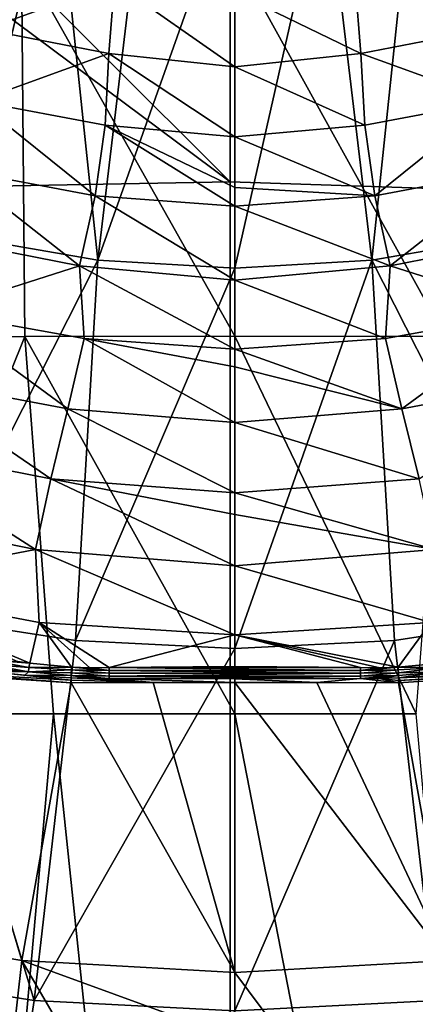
# Model space of a CAD drawing. Header units: metres. Extents: x -109 to 109, y -144 to 54.
# Tile 91 of 150: x -1.7 to 1.42, y -41.18 to -33.41. Entities that reach past the tile are written whole.
import ezdxf

# ---------------------------------------------------------------- set-up
doc = ezdxf.new("R2010")
doc.units = ezdxf.units.M
doc.layers.add('solid_20062313_XXX', color=7, linetype='CONTINUOUS')

msp = doc.modelspace()

# ---------------------------------------------------------------- linework, layer by layer
at = {"layer": 'solid_20062313_XXX'}
for points in [[(-0.037755, -34.693718, -19.326387), (-18.923677, -20.625799, -19.320473), (-14.15034, -20.625799, -19.350346)], [(-18.923677, -35.040936, -19.255531), (-18.923677, -20.625799, -19.320473), (-0.037755, -34.693718, -19.326387)], [(-0.037755, -34.693718, -19.326387), (-14.15034, -20.625799, -19.350346), (-0.037755, -20.625799, -19.388235)], [(18.848169, -35.316036, -19.253569), (-0.037755, -20.625799, -19.388235), (14.15034, -20.625799, -19.350346)], [(-0.037755, -34.693718, -19.326387), (-0.037755, -20.625799, -19.388235), (18.848169, -35.316036, -19.253569)], [(-2.104215, -31.907114, 71.223457), (-1.417685, -32.1049, 71.223557), (-2.147179, -35.126446, 70.3787)], [(2.147179, -35.126446, 70.3787), (1.417685, -32.1049, 71.223557), (2.104215, -31.907114, 71.223457)], [(-1.417685, -32.1049, 71.223557), (-1.080635, -35.311043, 70.378792), (-2.147179, -35.126446, 70.3787)], [(-1.417685, -32.1049, 71.223557), (-0.713328, -32.224575, 71.223618), (-1.080635, -35.311043, 70.378792)], [(1.080635, -35.311043, 70.378792), (0.713328, -32.224575, 71.223618), (1.417685, -32.1049, 71.223557)], [(2.147179, -35.126446, 70.3787), (1.080635, -35.311043, 70.378792), (1.417685, -32.1049, 71.223557)], [(-0.713328, -32.224575, 71.223618), (0, -32.264633, 71.22364), (-1.080635, -35.311043, 70.378792)], [(0, -35.372841, 70.37883), (0, -32.264633, 71.22364), (0.713328, -32.224575, 71.223618)], [(1.080635, -35.311043, 70.378792), (0, -35.372841, 70.37883), (0.713328, -32.224575, 71.223618)], [(-1.080635, -35.311043, 70.378792), (0, -32.264633, 71.22364), (0, -35.372841, 70.37883)], [(-1.683506, -32.92067, 80.349571), (-3.35956, -32.94305, 80.183174), (-3.311292, -35.923771, 80.492386)], [(-1.683506, -32.92067, 80.349571), (-3.311292, -35.923771, 80.492386), (-1.659117, -35.913036, 80.652893)], [(0, -32.913197, 80.405121), (-1.683506, -32.92067, 80.349571), (0, -35.909454, 80.706482)], [(-1.683506, -32.92067, 80.349571), (-1.659117, -35.913036, 80.652893), (0, -35.909454, 80.706482)], [(0, -32.913197, 80.405121), (0, -35.909454, 80.706482), (1.659117, -35.913036, 80.652893)], [(1.683506, -32.92067, 80.349571), (0, -32.913197, 80.405121), (1.659117, -35.913036, 80.652893)], [(-1.973179, -33.49226, 69.047287), (-0.949324, -33.119831, 69.147163), (-1.882404, -32.934227, 69.147163)], [(1.882404, -32.934227, 69.147163), (0.949324, -33.119831, 69.147163), (1.973178, -33.49226, 69.047287)], [(-1.973179, -33.49226, 69.047287), (-0.994635, -33.681385, 69.047287), (-0.949324, -33.119831, 69.147163)], [(-0.994635, -33.681385, 69.047287), (0, -33.785461, 69.040131), (-0.949324, -33.119831, 69.147163)], [(0, -33.785461, 69.040131), (0, -33.196514, 69.144577), (-0.949324, -33.119831, 69.147163)], [(0.949324, -33.119831, 69.147163), (0, -33.196514, 69.144577), (0.994634, -33.681385, 69.047287)], [(0.949324, -33.119831, 69.147163), (0.994634, -33.681385, 69.047287), (1.973178, -33.49226, 69.047287)], [(0.994634, -33.681385, 69.047287), (0, -33.196514, 69.144577), (0, -33.785461, 69.040131)], [(-2.034517, -34.057636, 68.949112), (-0.994635, -33.681385, 69.047287), (-1.973179, -33.49226, 69.047287)], [(1.973178, -33.49226, 69.047287), (0.994634, -33.681385, 69.047287), (2.034517, -34.057636, 68.949112)], [(-1.024918, -34.24501, 68.949112), (-0.994635, -33.681385, 69.047287), (-2.034517, -34.057636, 68.949112)], [(0, -34.338478, 68.943817), (-0.994635, -33.681385, 69.047287), (-1.024918, -34.24501, 68.949112)], [(0, -34.338478, 68.943817), (0, -33.785461, 69.040131), (-0.994635, -33.681385, 69.047287)], [(0.994634, -33.681385, 69.047287), (0, -33.785461, 69.040131), (1.024918, -34.24501, 68.949112)], [(0.994634, -33.681385, 69.047287), (1.024918, -34.24501, 68.949112), (2.034517, -34.057636, 68.949112)], [(1.024918, -34.24501, 68.949112), (0, -33.785461, 69.040131), (0, -34.338478, 68.943817)], [(-2.034517, -34.057636, 68.949112), (-2.191494, -34.599075, 68.852959), (-1.104159, -34.802868, 68.852959)], [(-1.024918, -34.24501, 68.949112), (-2.034517, -34.057636, 68.949112), (-1.104159, -34.802868, 68.852959)], [(2.034517, -34.057636, 68.949112), (1.024918, -34.24501, 68.949112), (1.104159, -34.802868, 68.852959)], [(2.034517, -34.057636, 68.949112), (1.104159, -34.802868, 68.852959), (2.191494, -34.599075, 68.852959)], [(-1.024918, -34.24501, 68.949112), (-1.104159, -34.802868, 68.852959), (0, -34.883396, 68.850891)], [(-1.024918, -34.24501, 68.949112), (0, -34.883396, 68.850891), (0, -34.736458, 68.875732)], [(0, -34.338478, 68.943817), (-1.024918, -34.24501, 68.949112), (0, -34.736458, 68.875732)], [(1.024918, -34.24501, 68.949112), (0, -34.338478, 68.943817), (1.104159, -34.802868, 68.852959)], [(1.104159, -34.802868, 68.852959), (0, -34.338478, 68.943817), (0, -34.736458, 68.875732)], [(-2.191494, -34.599075, 68.852959), (-2.432422, -35.119141, 68.759308), (-1.226418, -35.355652, 68.759308)], [(-1.104159, -34.802868, 68.852959), (-2.191494, -34.599075, 68.852959), (-1.226418, -35.355652, 68.759308)], [(1.226418, -35.355652, 68.759308), (2.191494, -34.599075, 68.852959), (1.104159, -34.802868, 68.852959)], [(2.432422, -35.119141, 68.759308), (2.191494, -34.599075, 68.852959), (1.226418, -35.355652, 68.759308)], [(-18.923677, -35.040936, -19.255531), (-0.037755, -34.693718, -19.326387), (-0.037755, -48.760548, -19.140852)], [(-0.037755, -48.760548, -19.140852), (-0.037755, -34.693718, -19.326387), (18.848169, -35.316036, -19.253569)], [(1.104159, -34.802868, 68.852959), (0, -34.736458, 68.875732), (0, -34.883396, 68.850891)], [(-1.104159, -34.802868, 68.852959), (-1.226418, -35.355652, 68.759308), (0, -35.469498, 68.753662)], [(-1.104159, -34.802868, 68.852959), (0, -35.469498, 68.753662), (0, -34.883396, 68.850891)], [(1.226418, -35.355652, 68.759308), (1.104159, -34.802868, 68.852959), (0, -34.883396, 68.850891)], [(1.226418, -35.355652, 68.759308), (0, -34.883396, 68.850891), (0, -35.469498, 68.753662)], [(-18.923677, -49.454903, -19.060717), (-18.923677, -35.040936, -19.255531), (-0.037755, -48.760548, -19.140852)], [(-2.147179, -35.126446, 70.3787), (-1.080635, -35.311043, 70.378792), (-2.505692, -38.11924, 69.207649)], [(-1.226418, -35.355652, 68.759308), (-2.432422, -35.119141, 68.759308), (-2.362687, -35.718727, 68.668877)], [(2.505871, -38.119205, 69.207649), (1.080635, -35.311043, 70.378792), (2.147179, -35.126446, 70.3787)], [(2.432422, -35.119141, 68.759308), (1.226418, -35.355652, 68.759308), (2.362687, -35.718727, 68.668877)], [(-1.080635, -35.311043, 70.378792), (-1.259274, -38.309696, 69.207748), (-2.505692, -38.11924, 69.207649)], [(-1.080635, -35.311043, 70.378792), (0, -35.372841, 70.37883), (-1.259274, -38.309696, 69.207748)], [(-0.037755, -48.760548, -19.140852), (18.848169, -35.316036, -19.253569), (18.848169, -50.005032, -19.051249)], [(0, -38.373398, 69.207787), (0, -35.372841, 70.37883), (1.080635, -35.311043, 70.378792)], [(1.259365, -38.309685, 69.207748), (0, -38.373398, 69.207787), (1.080635, -35.311043, 70.378792)], [(2.505871, -38.119205, 69.207649), (1.259365, -38.309685, 69.207748), (1.080635, -35.311043, 70.378792)], [(-1.226418, -35.355652, 68.759308), (-2.362687, -35.718727, 68.668877), (-1.189641, -35.928867, 68.668877)], [(-1.259274, -38.309696, 69.207748), (0, -35.372841, 70.37883), (0, -38.373398, 69.207787)], [(-1.226418, -35.355652, 68.759308), (-1.189641, -35.928867, 68.668877), (0, -36.01226, 68.66684)], [(-1.226418, -35.355652, 68.759308), (0, -36.01226, 68.66684), (0, -35.469498, 68.753662)], [(1.226418, -35.355652, 68.759308), (0, -35.469498, 68.753662), (1.189641, -35.928867, 68.668877)], [(1.226418, -35.355652, 68.759308), (1.189641, -35.928867, 68.668877), (2.362687, -35.718727, 68.668877)], [(1.189641, -35.928867, 68.668877), (0, -35.469498, 68.753662), (0, -36.01226, 68.66684)], [(-2.362687, -35.718727, 68.668877), (-2.615849, -36.238152, 68.582809), (-1.318048, -36.482399, 68.582809)], [(-1.189641, -35.928867, 68.668877), (-2.362687, -35.718727, 68.668877), (-1.318048, -36.482399, 68.582809)], [(1.318048, -36.482399, 68.582809), (2.362687, -35.718727, 68.668877), (1.189641, -35.928867, 68.668877)], [(2.615849, -36.238152, 68.582809), (2.362687, -35.718727, 68.668877), (1.318048, -36.482399, 68.582809)], [(-1.659117, -35.913036, 80.652893), (-3.311292, -35.923771, 80.492386), (-2.856882, -38.888706, 80.649323)], [(-1.659117, -35.913036, 80.652893), (-2.856882, -38.888706, 80.649323), (-1.430556, -38.888649, 80.767365)], [(0, -35.909454, 80.706482), (-1.659117, -35.913036, 80.652893), (0, -38.88863, 80.806755)], [(-1.659117, -35.913036, 80.652893), (-1.430556, -38.888649, 80.767365), (0, -38.88863, 80.806755)], [(-1.189641, -35.928867, 68.668877), (-1.318048, -36.482399, 68.582809), (0, -36.591347, 68.578827)], [(-1.189641, -35.928867, 68.668877), (0, -36.591347, 68.578827), (0, -36.152981, 68.644958)], [(0, -36.01226, 68.66684), (-1.189641, -35.928867, 68.668877), (0, -36.152981, 68.644958)], [(0, -35.909454, 80.706482), (0, -38.88863, 80.806755), (1.430556, -38.888649, 80.767365)], [(1.659117, -35.913036, 80.652893), (0, -35.909454, 80.706482), (1.430556, -38.888649, 80.767365)], [(1.318048, -36.482399, 68.582809), (1.189641, -35.928867, 68.668877), (0, -36.01226, 68.66684)], [(1.318048, -36.482399, 68.582809), (0, -36.01226, 68.66684), (0, -36.152981, 68.644958)], [(1.318048, -36.482399, 68.582809), (0, -36.152981, 68.644958), (0, -36.591347, 68.578827)], [(-2.615849, -36.238152, 68.582809), (-2.883723, -36.753304, 68.503174), (-1.454123, -37.035557, 68.503174)], [(-1.318048, -36.482399, 68.582809), (-2.615849, -36.238152, 68.582809), (-1.454123, -37.035557, 68.503174)], [(2.615849, -36.238152, 68.582809), (1.318048, -36.482399, 68.582809), (1.454123, -37.035557, 68.503174)], [(-1.318048, -36.482399, 68.582809), (-1.454123, -37.035557, 68.503174), (0, -37.145897, 68.501083)], [(-1.318048, -36.482399, 68.582809), (0, -37.145897, 68.501083), (0, -36.591347, 68.578827)], [(1.318048, -36.482399, 68.582809), (0, -36.591347, 68.578827), (1.454123, -37.035557, 68.503174)], [(1.454123, -37.035557, 68.503174), (0, -36.591347, 68.578827), (0, -37.145897, 68.501083)], [(-2.883723, -36.753304, 68.503174), (-3.121812, -37.276657, 68.434402), (-1.575027, -37.591835, 68.434402)], [(-1.454123, -37.035557, 68.503174), (-2.883723, -36.753304, 68.503174), (-1.575027, -37.591835, 68.434402)], [(-1.454123, -37.035557, 68.503174), (-1.575027, -37.591835, 68.434402), (0, -37.722687, 68.431747)], [(-1.454123, -37.035557, 68.503174), (0, -37.722687, 68.431747), (0, -37.317856, 68.478813)], [(0, -37.145897, 68.501083), (-1.454123, -37.035557, 68.503174), (0, -37.317856, 68.478813)], [(1.454123, -37.035557, 68.503174), (0, -37.145897, 68.501083), (1.575027, -37.591835, 68.434402)], [(1.575027, -37.591835, 68.434402), (0, -37.145897, 68.501083), (0, -37.317856, 68.478813)], [(-1.575027, -37.591835, 68.434402), (-3.121812, -37.276657, 68.434402), (-3.066695, -37.880226, 68.392113)], [(1.575027, -37.591835, 68.434402), (0, -37.317856, 68.478813), (0, -37.722687, 68.431747)], [(-1.575027, -37.591835, 68.434402), (-3.066695, -37.880226, 68.392113), (-1.545382, -38.169781, 68.392113)], [(-1.575027, -37.591835, 68.434402), (-1.545382, -38.169781, 68.392113), (0, -38.266788, 68.392113)], [(0, -37.722687, 68.431747), (-1.575027, -37.591835, 68.434402), (0, -38.266788, 68.392113)], [(1.575027, -37.591835, 68.434402), (0, -37.722687, 68.431747), (1.545382, -38.169781, 68.392113)], [(0, -37.722687, 68.431747), (0, -38.266788, 68.392113), (1.545382, -38.169781, 68.392113)], [(-3.066695, -37.880226, 68.392113), (-1.71398, -38.476006, 68.321266), (-1.619432, -38.489246, 68.321114)], [(-1.545382, -38.169781, 68.392113), (-3.066695, -37.880226, 68.392113), (-1.619432, -38.489246, 68.321114)], [(-1.584935, -41.150051, 67.723793), (-3.152899, -40.904583, 67.723663), (-2.505692, -38.11924, 69.207649)], [(-1.584935, -41.150051, 67.723793), (-2.505692, -38.11924, 69.207649), (-1.259274, -38.309696, 69.207748)], [(1.588186, -41.149712, 67.723793), (1.259365, -38.309685, 69.207748), (2.505871, -38.119205, 69.207649)], [(-1.545382, -38.169781, 68.392113), (-1.619432, -38.489246, 68.321114), (-1.288866, -38.520756, 68.322548)], [(-1.545382, -38.169781, 68.392113), (-1.288866, -38.520756, 68.322548), (-1.144409, -38.525772, 68.324478)], [(-1.545382, -38.169781, 68.392113), (-1.144409, -38.525772, 68.324478), (-0.991845, -38.524807, 68.327492)], [(-1.545382, -38.169781, 68.392113), (-0.991845, -38.524807, 68.327492), (0, -38.266788, 68.392113)], [(1.545382, -38.169781, 68.392113), (0, -38.266788, 68.392113), (1.288865, -38.520756, 68.322548)], [(1.545382, -38.169781, 68.392113), (1.288865, -38.520756, 68.322548), (1.617887, -38.489464, 68.321106)], [(0, -38.266788, 68.392113), (-0.991845, -38.524807, 68.327492), (0.000133, -38.514832, 68.338135)], [(0, -38.266788, 68.392113), (1.144394, -38.525772, 68.324478), (1.288865, -38.520756, 68.322548)], [(0, -38.266788, 68.392113), (0.000133, -38.514832, 68.338135), (0.991811, -38.524807, 68.327492)], [(0, -38.266788, 68.392113), (0.991811, -38.524807, 68.327492), (1.144394, -38.525772, 68.324478)], [(-1.584935, -41.150051, 67.723793), (-1.259274, -38.309696, 69.207748), (0, -38.373398, 69.207787)], [(0, -41.232166, 67.723831), (0, -38.373398, 69.207787), (1.259365, -38.309685, 69.207748)], [(1.588186, -41.149712, 67.723793), (0, -41.232166, 67.723831), (1.259365, -38.309685, 69.207748)], [(-1.584935, -41.150051, 67.723793), (0, -38.373398, 69.207787), (0, -41.232166, 67.723831)], [(-1.628752, -38.557629, 68.317398), (-1.960873, -38.497028, 68.331161), (-1.965716, -38.527695, 68.319542)], [(-1.625308, -38.522999, 68.325409), (-1.956089, -38.464237, 68.332001), (-1.960873, -38.497028, 68.331161)], [(-1.628752, -38.557629, 68.317398), (-1.625308, -38.522999, 68.325409), (-1.960873, -38.497028, 68.331161)], [(-1.619432, -38.489246, 68.321114), (-1.71398, -38.476006, 68.321266), (-1.956089, -38.464237, 68.332001)], [(-1.625308, -38.522999, 68.325409), (-1.619432, -38.489246, 68.321114), (-1.956089, -38.464237, 68.332001)], [(-1.290018, -38.543125, 68.324982), (-1.625308, -38.522999, 68.325409), (-1.628752, -38.557629, 68.317398)], [(-1.288866, -38.520756, 68.322548), (-1.619432, -38.489246, 68.321114), (-1.625308, -38.522999, 68.325409)], [(-1.290018, -38.543125, 68.324982), (-1.288866, -38.520756, 68.322548), (-1.625308, -38.522999, 68.325409)], [(-0.992068, -38.547146, 68.33091), (-1.288866, -38.520756, 68.322548), (-1.290018, -38.543125, 68.324982)], [(-0.992068, -38.547146, 68.33091), (-1.144409, -38.525772, 68.324478), (-1.288866, -38.520756, 68.322548)], [(0.000133, -38.514832, 68.338135), (-0.991845, -38.524807, 68.327492), (0.991811, -38.524807, 68.327492)], [(0.992068, -38.547146, 68.33091), (1.290017, -38.543125, 68.324982), (1.288865, -38.520756, 68.322548)], [(1.144394, -38.525772, 68.324478), (0.992068, -38.547146, 68.33091), (1.288865, -38.520756, 68.322548)], [(1.623973, -38.523151, 68.325394), (1.617887, -38.489464, 68.321106), (1.288865, -38.520756, 68.322548)], [(1.290017, -38.543125, 68.324982), (1.623973, -38.523151, 68.325394), (1.288865, -38.520756, 68.322548)], [(1.290017, -38.543125, 68.324982), (1.291078, -38.565475, 68.322334), (1.623973, -38.523151, 68.325394)], [(1.291078, -38.565475, 68.322334), (1.627407, -38.557755, 68.317383), (1.623973, -38.523151, 68.325394)], [(-3.342521, -40.553543, 67.089264), (-1.681836, -40.835705, 67.089264), (-2.358195, -38.573631, 68.238579)], [(-2.298543, -38.564713, 68.249092), (-2.358195, -38.573631, 68.238579), (-1.291426, -38.645164, 68.277664)], [(-1.681836, -40.835705, 67.089264), (-1.291426, -38.645164, 68.277664), (-2.358195, -38.573631, 68.238579)], [(-1.972188, -38.552601, 68.298447), (-2.298543, -38.564713, 68.249092), (-1.292091, -38.624664, 68.288979)], [(-2.298543, -38.564713, 68.249092), (-1.291426, -38.645164, 68.277664), (-1.292091, -38.624664, 68.288979)], [(-1.628752, -38.557629, 68.317398), (-1.965716, -38.527695, 68.319542), (-1.986896, -38.550739, 68.298622)], [(-1.628752, -38.557629, 68.317398), (-1.986896, -38.550739, 68.298622), (-1.972188, -38.552601, 68.298447)], [(-1.658308, -38.585121, 68.297523), (-1.972188, -38.552601, 68.298447), (-1.292091, -38.624664, 68.288979)], [(-1.628752, -38.557629, 68.317398), (-1.972188, -38.552601, 68.298447), (-1.658308, -38.585121, 68.297523)], [(-1.292045, -38.58667, 68.314751), (-1.628752, -38.557629, 68.317398), (-1.658308, -38.585121, 68.297523)], [(-1.658308, -38.585121, 68.297523), (-1.292091, -38.624664, 68.288979), (-1.292867, -38.605633, 68.302612)], [(-1.292045, -38.58667, 68.314751), (-1.658308, -38.585121, 68.297523), (-1.292867, -38.605633, 68.302612)], [(-1.291079, -38.565475, 68.322334), (-1.290018, -38.543125, 68.324982), (-1.628752, -38.557629, 68.317398)], [(-1.292045, -38.58667, 68.314751), (-1.291079, -38.565475, 68.322334), (-1.628752, -38.557629, 68.317398)], [(-1.142395, -38.609241, 68.30645), (-1.292045, -38.58667, 68.314751), (-1.292867, -38.605633, 68.302612)], [(-0.992112, -38.591267, 68.322533), (-1.291079, -38.565475, 68.322334), (-1.292045, -38.58667, 68.314751)], [(-0.991892, -38.610798, 68.311157), (-1.292045, -38.58667, 68.314751), (-1.142395, -38.609241, 68.30645)], [(-0.992112, -38.591267, 68.322533), (-1.292045, -38.58667, 68.314751), (-0.991892, -38.610798, 68.311157)], [(-0.992172, -38.569683, 68.329231), (-1.290018, -38.543125, 68.324982), (-1.291079, -38.565475, 68.322334)], [(-0.992112, -38.591267, 68.322533), (-0.992172, -38.569683, 68.329231), (-1.291079, -38.565475, 68.322334)], [(-0.992172, -38.569683, 68.329231), (-0.992068, -38.547146, 68.33091), (-1.290018, -38.543125, 68.324982)], [(-0.992068, -38.547146, 68.33091), (-0.991845, -38.524807, 68.327492), (-1.144409, -38.525772, 68.324478)], [(0.992172, -38.569683, 68.329231), (-0.992068, -38.547146, 68.33091), (-0.992172, -38.569683, 68.329231)], [(0.992172, -38.569683, 68.329231), (-0.992172, -38.569683, 68.329231), (-0.992112, -38.591267, 68.322533)], [(0.992112, -38.591267, 68.322533), (0.992172, -38.569683, 68.329231), (-0.992112, -38.591267, 68.322533)], [(0.992112, -38.591267, 68.322533), (-0.992112, -38.591267, 68.322533), (-0.991892, -38.610798, 68.311157)], [(0.992068, -38.547146, 68.33091), (-0.991845, -38.524807, 68.327492), (-0.992068, -38.547146, 68.33091)], [(0.992172, -38.569683, 68.329231), (0.992068, -38.547146, 68.33091), (-0.992068, -38.547146, 68.33091)], [(0.992112, -38.591267, 68.322533), (-0.991892, -38.610798, 68.311157), (0.000182, -38.612526, 68.32795)], [(0.992068, -38.547146, 68.33091), (0.991811, -38.524807, 68.327492), (-0.991845, -38.524807, 68.327492)], [(0.992112, -38.591267, 68.322533), (0.000182, -38.612526, 68.32795), (0.991892, -38.610798, 68.311157)], [(1.144394, -38.525772, 68.324478), (0.991811, -38.524807, 68.327492), (0.992068, -38.547146, 68.33091)], [(1.142395, -38.609241, 68.30645), (1.292044, -38.58667, 68.314751), (0.991892, -38.610798, 68.311157)], [(0.992112, -38.591267, 68.322533), (0.991892, -38.610798, 68.311157), (1.292044, -38.58667, 68.314751)], [(0.992172, -38.569683, 68.329231), (1.290017, -38.543125, 68.324982), (0.992068, -38.547146, 68.33091)], [(0.992112, -38.591267, 68.322533), (1.292044, -38.58667, 68.314751), (1.291078, -38.565475, 68.322334)], [(0.992112, -38.591267, 68.322533), (1.291078, -38.565475, 68.322334), (0.992172, -38.569683, 68.329231)], [(0.992172, -38.569683, 68.329231), (1.291078, -38.565475, 68.322334), (1.290017, -38.543125, 68.324982)], [(1.142395, -38.609241, 68.30645), (1.292867, -38.605633, 68.302612), (1.292044, -38.58667, 68.314751)], [(1.291078, -38.565475, 68.322334), (1.292044, -38.58667, 68.314751), (1.627407, -38.557755, 68.317383)], [(2.358201, -38.573631, 68.238579), (1.291426, -38.645164, 68.277664), (1.681836, -40.835705, 67.089264)], [(1.292001, -38.627182, 68.287415), (1.291426, -38.645164, 68.277664), (2.358201, -38.573631, 68.238579)], [(2.298541, -38.564713, 68.249092), (1.292001, -38.627182, 68.287415), (2.358201, -38.573631, 68.238579)], [(1.292867, -38.605633, 68.302612), (1.292001, -38.627182, 68.287415), (2.298541, -38.564713, 68.249092)], [(1.292044, -38.58667, 68.314751), (1.292867, -38.605633, 68.302612), (1.627407, -38.557755, 68.317383)], [(1.627407, -38.557755, 68.317383), (1.292867, -38.605633, 68.302612), (1.656792, -38.585247, 68.297531)], [(1.656792, -38.585247, 68.297531), (1.292867, -38.605633, 68.302612), (2.298541, -38.564713, 68.249092)], [(-1.681836, -40.835705, 67.089264), (0, -40.930157, 67.089264), (-1.291426, -38.645164, 68.277664)], [(-1.292091, -38.624664, 68.288979), (-0.646365, -38.643024, 68.302193), (-1.292867, -38.605633, 68.302612)], [(-1.142395, -38.609241, 68.30645), (-1.292867, -38.605633, 68.302612), (-0.646365, -38.643024, 68.302193)], [(-1.292091, -38.624664, 68.288979), (-1.291426, -38.645164, 68.277664), (-0.646365, -38.643024, 68.302193)], [(0, -40.930157, 67.089264), (-0.646365, -38.643024, 68.302193), (-1.291426, -38.645164, 68.277664)], [(-0.991892, -38.610798, 68.311157), (-1.142395, -38.609241, 68.30645), (-0.646365, -38.643024, 68.302193)], [(-0.991892, -38.610798, 68.311157), (-0.646365, -38.643024, 68.302193), (0, -38.6423, 68.310394)], [(0.000182, -38.612526, 68.32795), (-0.991892, -38.610798, 68.311157), (0, -38.6423, 68.310394)], [(0, -40.930157, 67.089264), (0, -38.6423, 68.310394), (-0.646365, -38.643024, 68.302193)], [(0.000182, -38.612526, 68.32795), (0, -38.6423, 68.310394), (0.646369, -38.643024, 68.302193)], [(1.681836, -40.835705, 67.089264), (0, -38.6423, 68.310394), (0, -40.930157, 67.089264)], [(0.646369, -38.643024, 68.302193), (0, -38.6423, 68.310394), (1.681836, -40.835705, 67.089264)], [(0.991892, -38.610798, 68.311157), (0.000182, -38.612526, 68.32795), (0.646369, -38.643024, 68.302193)], [(0.991892, -38.610798, 68.311157), (0.646369, -38.643024, 68.302193), (1.291426, -38.645164, 68.277664)], [(1.291426, -38.645164, 68.277664), (0.646369, -38.643024, 68.302193), (1.681836, -40.835705, 67.089264)], [(1.142395, -38.609241, 68.30645), (0.991892, -38.610798, 68.311157), (1.291426, -38.645164, 68.277664)], [(1.142395, -38.609241, 68.30645), (1.292001, -38.627182, 68.287415), (1.292867, -38.605633, 68.302612)], [(1.142395, -38.609241, 68.30645), (1.291426, -38.645164, 68.277664), (1.292001, -38.627182, 68.287415)], [(-2.661094, -52.551311, 80.683678), (-1.430556, -38.888649, 80.767365), (-2.856882, -38.888706, 80.649323)], [(-0.000825, -52.549503, 80.813744), (-1.430556, -38.888649, 80.767365), (-2.661094, -52.551311, 80.683678)], [(-0.000825, -52.549503, 80.813744), (0, -38.88863, 80.806755), (-1.430556, -38.888649, 80.767365)], [(2.659455, -52.547821, 80.68383), (0, -38.88863, 80.806755), (-0.000825, -52.549503, 80.813744)], [(2.659455, -52.547821, 80.68383), (1.430556, -38.888649, 80.767365), (0, -38.88863, 80.806755)], [(-1.99366, -43.603226, 65.219986), (-1.681836, -40.835705, 67.089264), (-3.342521, -40.553543, 67.089264)], [(0, -43.715187, 65.219986), (-1.681836, -40.835705, 67.089264), (-1.99366, -43.603226, 65.219986)], [(0, -41.448597, 66.775307), (0, -40.930157, 67.089264), (-1.681836, -40.835705, 67.089264)], [(0, -41.448597, 66.775307), (-1.681836, -40.835705, 67.089264), (0, -43.715187, 65.219986)], [(1.99366, -43.603226, 65.219986), (1.681836, -40.835705, 67.089264), (0, -40.930157, 67.089264)], [(-1.992758, -43.806107, 65.943794), (-3.152899, -40.904583, 67.723663), (-1.584935, -41.150051, 67.723793)], [(1.99366, -43.603226, 65.219986), (0, -40.930157, 67.089264), (0, -41.448597, 66.775307)], [(-1.992758, -43.806107, 65.943794), (-1.584935, -41.150051, 67.723793), (0, -41.232166, 67.723831)], [(0, -43.91663, 65.943855), (0, -41.232166, 67.723831), (1.588186, -41.149712, 67.723793)], [(1.996463, -43.805695, 65.943794), (0, -43.91663, 65.943855), (1.588186, -41.149712, 67.723793)]]:
    msp.add_3dface(points, dxfattribs=at)

doc.saveas('drawing.dxf')
